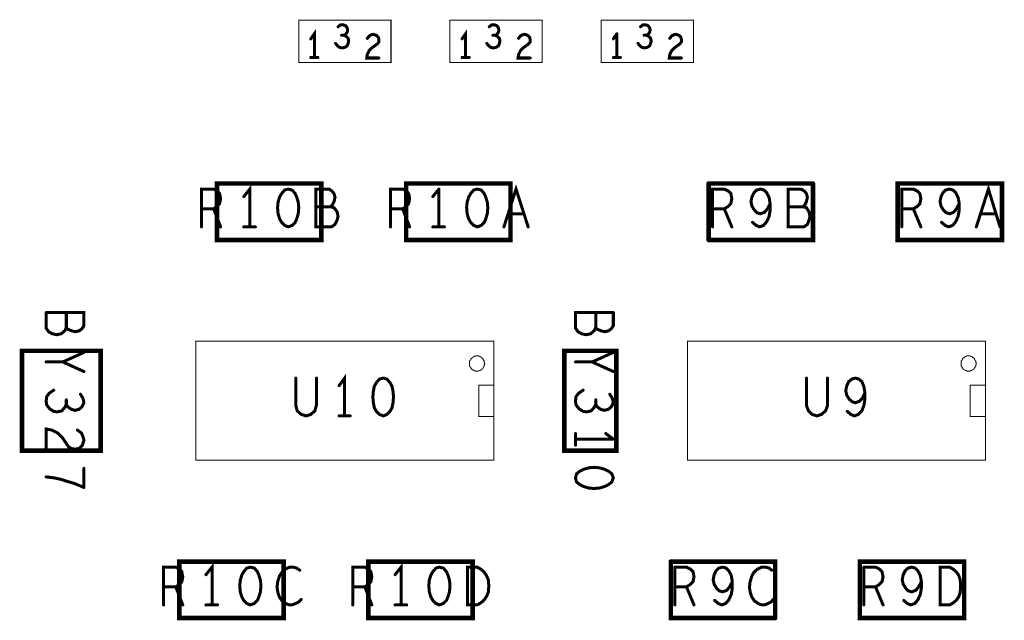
# Model space of a CAD drawing. Extents: x 17.4 to 50.4, y 21.5 to 42.5.
# Tile 21 of 35: x 34.5 to 36.4, y 31.5 to 32.7. Entities that reach past the tile are written whole.
import ezdxf

# ---------------------------------------------------------------- set-up
doc = ezdxf.new("R2010")
doc.units = 0
doc.layers.add('1', color=2, linetype='CONTINUOUS')

msp = doc.modelspace()

# ---------------------------------------------------------------- linework, layer by layer
at = {"layer": '1'}
for points, const_width in [([(35.0285, 32.739, 1), (35.0275, 32.739, 1)], 0.001), ([(35.0285, 32.739, 1), (35.0275, 32.739, 1)], 0.001), ([(35.3285, 32.739, 1), (35.3275, 32.739, 1)], 0.001), ([(35.3285, 32.739, 1), (35.3275, 32.739, 1)], 0.001), ([(35.5115, 32.739, 1), (35.5105, 32.739, 1)], 0.001), ([(35.5115, 32.739, 1), (35.5105, 32.739, 1)], 0.001), ([(35.7175, 32.73, 1), (35.7145, 32.73, 1)], 0.003), ([(35.7175, 32.73, 1), (35.7145, 32.73, 1)], 0.003), ([(35.1075, 32.726, 1), (35.1045, 32.726, 1)], 0.003), ([(35.1775, 32.711, 1), (35.1745, 32.711, 1)], 0.003), ([(35.1775, 32.711, 1), (35.1745, 32.711, 1)], 0.003), ([(35.4075, 32.726, 1), (35.4045, 32.726, 1)], 0.003), ([(35.6605, 32.712, 1), (35.6575, 32.712, 1)], 0.003), ([(35.6605, 32.712, 1), (35.6575, 32.712, 1)], 0.003), ([(35.7075, 32.726, 1), (35.7045, 32.726, 1)], 0.003), ([(35.0535, 32.702, 1), (35.0505, 32.702, 1)], 0.003), ([(35.1025, 32.693, 1), (35.0995, 32.693, 1)], 0.003), ([(35.1145, 32.709, 1), (35.1115, 32.709, 1)], 0.003), ([(35.1195, 32.709, 1), (35.1165, 32.709, 1)], 0.003), ([(35.1275, 32.693, 1), (35.1245, 32.693, 1)], 0.003), ([(35.1275, 32.693, 1), (35.1245, 32.693, 1)], 0.003), ([(35.1655, 32.703, 1), (35.1625, 32.703, 1)], 0.003), ([(35.1885, 32.701, 1), (35.1855, 32.701, 1)], 0.003), ([(35.1885, 32.701, 1), (35.1855, 32.701, 1)], 0.003), ([(35.3535, 32.702, 1), (35.3505, 32.702, 1)], 0.003), ([(35.4025, 32.693, 1), (35.3995, 32.693, 1)], 0.003), ([(35.4145, 32.709, 1), (35.4115, 32.709, 1)], 0.003), ([(35.4195, 32.709, 1), (35.4165, 32.709, 1)], 0.003), ([(35.4655, 32.703, 1), (35.4625, 32.703, 1)], 0.003), ([(35.6535, 32.702, 1), (35.6505, 32.702, 1)], 0.003), ([(35.7025, 32.693, 1), (35.6995, 32.693, 1)], 0.003), ([(35.7145, 32.709, 1), (35.7115, 32.709, 1)], 0.003), ([(35.7195, 32.709, 1), (35.7165, 32.709, 1)], 0.003), ([(35.7655, 32.703, 1), (35.7625, 32.703, 1)], 0.003), ([(35.1745, 32.684, 1), (35.1715, 32.684, 1)], 0.003), ([(35.1745, 32.684, 1), (35.1715, 32.684, 1)], 0.003), ([(35.0535, 32.665, 1), (35.0505, 32.665, 1)], 0.003), ([(35.0605, 32.665, 1), (35.0575, 32.665, 1)], 0.003), ([(35.0675, 32.665, 1), (35.0645, 32.665, 1)], 0.003), ([(35.1885, 32.664, 1), (35.1855, 32.664, 1)], 0.003), ([(35.3285, 32.655, 1), (35.3275, 32.655, 1)], 0.001), ([(35.3285, 32.655, 1), (35.3275, 32.655, 1)], 0.001), ([(35.3535, 32.665, 1), (35.3505, 32.665, 1)], 0.003), ([(35.3605, 32.665, 1), (35.3575, 32.665, 1)], 0.003), ([(35.3675, 32.665, 1), (35.3645, 32.665, 1)], 0.003), ([(35.4885, 32.664, 1), (35.4855, 32.664, 1)], 0.003), ([(35.6285, 32.655, 1), (35.6275, 32.655, 1)], 0.001), ([(35.6285, 32.655, 1), (35.6275, 32.655, 1)], 0.001), ([(35.6535, 32.665, 1), (35.6505, 32.665, 1)], 0.003), ([(35.6605, 32.665, 1), (35.6575, 32.665, 1)], 0.003), ([(35.6675, 32.665, 1), (35.6645, 32.665, 1)], 0.003), ([(35.7885, 32.664, 1), (35.7855, 32.664, 1)], 0.003), ([(35.0895, 32.404, 1), (35.0865, 32.404, 1)], 0.003), ([(35.0895, 32.404, 1), (35.0865, 32.404, 1)], 0.003), ([(35.3075, 32.404, 1), (35.3045, 32.404, 1)], 0.003), ([(35.3075, 32.404, 1), (35.3045, 32.404, 1)], 0.003), ([(35.84325, 32.415, 1), (35.83875, 32.415, 1)], 0.0045), ([(35.84325, 32.415, 1), (35.83875, 32.415, 1)], 0.0045), ([(36.05025, 32.415, 1), (36.04575, 32.415, 1)], 0.0045), ([(36.05025, 32.415, 1), (36.04575, 32.415, 1)], 0.0045), ([(36.21825, 32.415, 1), (36.21375, 32.415, 1)], 0.0045), ([(36.21825, 32.415, 1), (36.21375, 32.415, 1)], 0.0045), ([(36.3205, 32.404, 1), (36.3175, 32.404, 1)], 0.003), ([(36.3205, 32.404, 1), (36.3175, 32.404, 1)], 0.003), ([(34.9205, 32.389, 1), (34.9175, 32.389, 1)], 0.003), ([(35.2475, 32.395, 1), (35.2445, 32.395, 1)], 0.003), ([(35.2475, 32.395, 1), (35.2445, 32.395, 1)], 0.003), ([(35.2955, 32.389, 1), (35.2925, 32.389, 1)], 0.003), ([(35.3975, 32.395, 1), (35.3945, 32.395, 1)], 0.003), ([(35.3975, 32.395, 1), (35.3945, 32.395, 1)], 0.003), ([(36.0385, 32.388, 1), (36.0355, 32.388, 1)], 0.003), ([(36.0385, 32.388, 1), (36.0355, 32.388, 1)], 0.003), ([(36.2615, 32.395, 1), (36.2585, 32.395, 1)], 0.003), ([(36.2615, 32.395, 1), (36.2585, 32.395, 1)], 0.003), ([(36.2635, 32.385, 1), (36.2605, 32.385, 1)], 0.003), ([(36.2635, 32.385, 1), (36.2605, 32.385, 1)], 0.003), ([(36.3075, 32.397, 1), (36.3045, 32.397, 1)], 0.003), ([(36.3075, 32.397, 1), (36.3045, 32.397, 1)], 0.003), ([(34.8365, 32.365, 1), (34.8335, 32.365, 1)], 0.003), ([(34.8605, 32.365, 1), (34.8575, 32.365, 1)], 0.003), ([(35.0295, 32.367, 1), (35.0265, 32.367, 1)], 0.003), ([(35.0295, 32.367, 1), (35.0265, 32.367, 1)], 0.003), ([(35.0635, 32.369, 1), (35.0605, 32.369, 1)], 0.003), ([(35.0925, 32.369, 1), (35.0895, 32.369, 1)], 0.003), ([(35.2115, 32.365, 1), (35.2085, 32.365, 1)], 0.003), ([(35.2355, 32.365, 1), (35.2325, 32.365, 1)], 0.003), ([(35.8505, 32.365, 1), (35.8475, 32.365, 1)], 0.003), ([(35.8735, 32.365, 1), (35.8705, 32.365, 1)], 0.003), ([(35.8865, 32.375, 1), (35.8835, 32.375, 1)], 0.003), ([(35.8865, 32.375, 1), (35.8835, 32.375, 1)], 0.003), ([(35.9645, 32.375, 1), (35.9615, 32.375, 1)], 0.003), ([(36.0005, 32.369, 1), (35.9975, 32.369, 1)], 0.003), ([(36.0295, 32.369, 1), (36.0265, 32.369, 1)], 0.003), ([(36.0295, 32.369, 1), (36.0265, 32.369, 1)], 0.003), ([(36.0295, 32.369, 1), (36.0265, 32.369, 1)], 0.003), ([(36.2255, 32.365, 1), (36.2225, 32.365, 1)], 0.003), ([(36.2485, 32.365, 1), (36.2455, 32.365, 1)], 0.003), ([(36.3395, 32.375, 1), (36.3365, 32.375, 1)], 0.003), ([(35.4455, 32.355, 1), (35.4425, 32.355, 1)], 0.003), ([(35.4755, 32.355, 1), (35.4725, 32.355, 1)], 0.003), ([(35.9385, 32.357, 1), (35.9355, 32.357, 1)], 0.003), ([(35.9385, 32.357, 1), (35.9355, 32.357, 1)], 0.003), ([(36.3135, 32.357, 1), (36.3105, 32.357, 1)], 0.003), ([(36.3135, 32.357, 1), (36.3105, 32.357, 1)], 0.003), ([(36.3285, 32.358, 1), (36.3255, 32.358, 1)], 0.003), ([(36.3285, 32.358, 1), (36.3255, 32.358, 1)], 0.003), ([(36.3815, 32.355, 1), (36.3785, 32.355, 1)], 0.003), ([(36.4125, 32.355, 1), (36.4095, 32.355, 1)], 0.003), ([(34.8365, 32.329, 1), (34.8335, 32.329, 1)], 0.003), ([(34.8745, 32.329, 1), (34.8715, 32.329, 1)], 0.003), ([(34.9205, 32.329, 1), (34.9175, 32.329, 1)], 0.003), ([(34.9325, 32.329, 1), (34.9295, 32.329, 1)], 0.003), ([(34.9435, 32.329, 1), (34.9405, 32.329, 1)], 0.003), ([(35.2115, 32.329, 1), (35.2085, 32.329, 1)], 0.003), ([(35.2495, 32.329, 1), (35.2465, 32.329, 1)], 0.003), ([(35.2955, 32.329, 1), (35.2925, 32.329, 1)], 0.003), ([(35.3075, 32.329, 1), (35.3045, 32.329, 1)], 0.003), ([(35.3185, 32.329, 1), (35.3155, 32.329, 1)], 0.003), ([(35.3765, 32.332, 1), (35.3735, 32.332, 1)], 0.003), ([(35.3765, 32.332, 1), (35.3735, 32.332, 1)], 0.003), ([(35.4365, 32.329, 1), (35.4335, 32.329, 1)], 0.003), ([(35.4845, 32.329, 1), (35.4815, 32.329, 1)], 0.003), ([(35.8505, 32.329, 1), (35.8475, 32.329, 1)], 0.003), ([(35.8885, 32.329, 1), (35.8855, 32.329, 1)], 0.003), ([(35.9295, 32.338, 1), (35.9265, 32.338, 1)], 0.003), ([(36.0385, 32.334, 1), (36.0355, 32.334, 1)], 0.003), ([(36.0385, 32.334, 1), (36.0355, 32.334, 1)], 0.003), ([(36.2255, 32.329, 1), (36.2225, 32.329, 1)], 0.003), ([(36.2635, 32.329, 1), (36.2605, 32.329, 1)], 0.003), ([(36.3045, 32.338, 1), (36.3015, 32.338, 1)], 0.003), ([(36.3265, 32.332, 1), (36.3235, 32.332, 1)], 0.003), ([(36.3265, 32.332, 1), (36.3235, 32.332, 1)], 0.003), ([(36.3735, 32.329, 1), (36.3705, 32.329, 1)], 0.003), ([(36.4205, 32.329, 1), (36.4175, 32.329, 1)], 0.003), ([(34.86825, 32.303, 1), (34.86375, 32.303, 1)], 0.0045), ([(34.86825, 32.303, 1), (34.86375, 32.303, 1)], 0.0045), ([(35.24325, 32.303, 1), (35.23875, 32.303, 1)], 0.0045), ([(35.24325, 32.303, 1), (35.23875, 32.303, 1)], 0.0045), ([(35.84325, 32.303, 1), (35.83875, 32.303, 1)], 0.0045), ([(35.84325, 32.303, 1), (35.83875, 32.303, 1)], 0.0045), ([(34.5285, 32.159, 1), (34.5255, 32.159, 1)], 0.003), ([(34.5285, 32.159, 1), (34.5255, 32.159, 1)], 0.003), ([(34.5685, 32.159, 1), (34.5655, 32.159, 1)], 0.003), ([(35.6185, 32.159, 1), (35.6155, 32.159, 1)], 0.003), ([(35.6535, 32.159, 1), (35.6505, 32.159, 1)], 0.003), ([(35.6535, 32.159, 1), (35.6505, 32.159, 1)], 0.003), ([(34.5685, 32.129, 1), (34.5655, 32.129, 1)], 0.003), ([(34.6035, 32.133, 1), (34.6005, 32.133, 1)], 0.003), ([(34.6035, 32.133, 1), (34.6005, 32.133, 1)], 0.003), ([(35.6185, 32.129, 1), (35.6155, 32.129, 1)], 0.003), ([(35.4155, 32.102, 1), (35.4145, 32.102, 1)], 0.001), ([(35.4155, 32.102, 1), (35.4145, 32.102, 1)], 0.001), ([(35.7995, 32.102, 1), (35.7985, 32.102, 1)], 0.001), ([(35.7995, 32.102, 1), (35.7985, 32.102, 1)], 0.001), ([(34.6035, 32.08, 1), (34.6005, 32.08, 1)], 0.003), ([(35.6535, 32.08, 1), (35.6505, 32.08, 1)], 0.003), ([(34.5285, 32.061, 1), (34.5255, 32.061, 1)], 0.003), ([(34.5615, 32.061, 1), (34.5585, 32.061, 1)], 0.003), ([(35.3675, 32.058, 1), (35.3665, 32.058, 1)], 0.001), ([(35.3675, 32.058, 1), (35.3665, 32.058, 1)], 0.001), ([(35.5785, 32.061, 1), (35.5755, 32.061, 1)], 0.003), ([(35.6115, 32.061, 1), (35.6085, 32.061, 1)], 0.003), ([(36.3425, 32.058, 1), (36.3415, 32.058, 1)], 0.001), ([(36.3425, 32.058, 1), (36.3415, 32.058, 1)], 0.001), ([(34.6035, 32.042, 1), (34.6005, 32.042, 1)], 0.003), ([(35.0235, 32.029, 1), (35.0205, 32.029, 1)], 0.003), ([(35.0645, 32.029, 1), (35.0615, 32.029, 1)], 0.003), ([(35.1975, 32.029, 1), (35.1945, 32.029, 1)], 0.003), ([(35.1975, 32.029, 1), (35.1945, 32.029, 1)], 0.003), ([(35.6535, 32.042, 1), (35.6505, 32.042, 1)], 0.003), ([(36.0365, 32.029, 1), (36.0335, 32.029, 1)], 0.003), ([(36.0785, 32.029, 1), (36.0755, 32.029, 1)], 0.003), ([(36.1335, 32.029, 1), (36.1305, 32.029, 1)], 0.003), ([(36.1335, 32.029, 1), (36.1305, 32.029, 1)], 0.003), ([(35.1095, 32.014, 1), (35.1065, 32.014, 1)], 0.003), ([(35.3855, 32.015, 1), (35.3845, 32.015, 1)], 0.001), ([(35.3855, 32.015, 1), (35.3845, 32.015, 1)], 0.001), ([(35.4155, 32.015, 1), (35.4145, 32.015, 1)], 0.001), ([(36.3605, 32.015, 1), (36.3595, 32.015, 1)], 0.001), ([(36.3605, 32.015, 1), (36.3595, 32.015, 1)], 0.001), ([(36.3905, 32.015, 1), (36.3895, 32.015, 1)], 0.001), ([(34.5435, 32.005, 1), (34.5405, 32.005, 1)], 0.003), ([(34.5965, 31.997, 1), (34.5935, 31.997, 1)], 0.003), ([(35.5935, 32.005, 1), (35.5905, 32.005, 1)], 0.003), ([(35.6465, 31.997, 1), (35.6435, 31.997, 1)], 0.003), ([(36.1525, 32, 1), (36.1495, 32, 1)], 0.003), ([(34.5685, 31.986, 1), (34.5655, 31.986, 1)], 0.003), ([(34.5685, 31.977, 1), (34.5655, 31.977, 1)], 0.003), ([(34.6035, 31.98, 1), (34.6005, 31.98, 1)], 0.003), ([(34.6035, 31.98, 1), (34.6005, 31.98, 1)], 0.003), ([(35.1795, 31.97, 1), (35.1765, 31.97, 1)], 0.003), ([(35.1795, 31.97, 1), (35.1765, 31.97, 1)], 0.003), ([(35.6185, 31.986, 1), (35.6155, 31.986, 1)], 0.003), ([(35.6185, 31.977, 1), (35.6155, 31.977, 1)], 0.003), ([(36.1275, 31.982, 1), (36.1245, 31.982, 1)], 0.003), ([(36.1275, 31.982, 1), (36.1245, 31.982, 1)], 0.003), ([(35.1095, 31.954, 1), (35.1065, 31.954, 1)], 0.003), ([(35.1205, 31.954, 1), (35.1175, 31.954, 1)], 0.003), ([(35.1315, 31.954, 1), (35.1285, 31.954, 1)], 0.003), ([(35.2045, 31.957, 1), (35.2015, 31.957, 1)], 0.003), ([(35.2045, 31.957, 1), (35.2015, 31.957, 1)], 0.003), ([(35.4155, 31.953, 1), (35.4145, 31.953, 1)], 0.001), ([(36.0475, 31.957, 1), (36.0445, 31.957, 1)], 0.003), ([(36.0475, 31.957, 1), (36.0445, 31.957, 1)], 0.003), ([(36.1175, 31.963, 1), (36.1145, 31.963, 1)], 0.003), ([(36.3905, 31.953, 1), (36.3895, 31.953, 1)], 0.001), ([(34.5905, 31.926, 1), (34.5875, 31.926, 1)], 0.003), ([(34.6015, 31.913, 1), (34.5985, 31.913, 1)], 0.003), ([(34.6015, 31.913, 1), (34.5985, 31.913, 1)], 0.003), ([(35.5785, 31.919, 1), (35.5755, 31.919, 1)], 0.003), ([(35.6385, 31.919, 1), (35.6355, 31.919, 1)], 0.003), ([(34.6005, 31.896, 1), (34.5975, 31.896, 1)], 0.003), ([(34.6005, 31.896, 1), (34.5975, 31.896, 1)], 0.003), ([(35.5785, 31.908, 1), (35.5755, 31.908, 1)], 0.003), ([(35.5785, 31.896, 1), (35.5755, 31.896, 1)], 0.003), ([(34.5285, 31.888, 1), (34.5255, 31.888, 1)], 0.003), ([(34.63725, 31.885, 1), (34.63275, 31.885, 1)], 0.0045), ([(34.63725, 31.885, 1), (34.63275, 31.885, 1)], 0.0045), ([(35.66025, 31.885, 1), (35.65575, 31.885, 1)], 0.0045), ([(35.66025, 31.885, 1), (35.65575, 31.885, 1)], 0.0045), ([(34.5285, 31.833, 1), (34.5255, 31.833, 1)], 0.003), ([(34.6035, 31.85, 1), (34.6005, 31.85, 1)], 0.003), ([(35.5945, 31.848, 1), (35.5915, 31.848, 1)], 0.003), ([(35.5945, 31.848, 1), (35.5915, 31.848, 1)], 0.003), ([(34.6035, 31.812, 1), (34.6005, 31.812, 1)], 0.003), ([(34.6035, 31.812, 1), (34.6005, 31.812, 1)], 0.003), ([(35.00025, 31.665, 1), (34.99575, 31.665, 1)], 0.0045), ([(35.00025, 31.665, 1), (34.99575, 31.665, 1)], 0.0045), ([(35.37525, 31.665, 1), (35.37075, 31.665, 1)], 0.0045), ([(35.37525, 31.665, 1), (35.37075, 31.665, 1)], 0.0045), ([(35.76825, 31.665, 1), (35.76375, 31.665, 1)], 0.0045), ([(35.76825, 31.665, 1), (35.76375, 31.665, 1)], 0.0045), ([(34.8455, 31.639, 1), (34.8425, 31.639, 1)], 0.003), ([(35.0315, 31.648, 1), (35.0285, 31.648, 1)], 0.003), ([(35.1725, 31.645, 1), (35.1695, 31.645, 1)], 0.003), ([(35.1725, 31.645, 1), (35.1695, 31.645, 1)], 0.003), ([(35.2205, 31.639, 1), (35.2175, 31.639, 1)], 0.003), ([(35.3645, 31.654, 1), (35.3615, 31.654, 1)], 0.003), ([(35.3645, 31.654, 1), (35.3615, 31.654, 1)], 0.003), ([(35.7755, 31.654, 1), (35.7725, 31.654, 1)], 0.003), ([(35.7755, 31.654, 1), (35.7725, 31.654, 1)], 0.003), ([(35.8065, 31.65, 1), (35.8035, 31.65, 1)], 0.003), ([(35.8065, 31.65, 1), (35.8035, 31.65, 1)], 0.003), ([(35.9675, 31.648, 1), (35.9645, 31.648, 1)], 0.003), ([(36.1505, 31.654, 1), (36.1475, 31.654, 1)], 0.003), ([(36.1505, 31.654, 1), (36.1475, 31.654, 1)], 0.003), ([(36.3015, 31.654, 1), (36.2985, 31.654, 1)], 0.003), ([(36.3015, 31.654, 1), (36.2985, 31.654, 1)], 0.003), ([(34.9535, 31.628, 1), (34.9505, 31.628, 1)], 0.003), ([(34.9535, 31.628, 1), (34.9505, 31.628, 1)], 0.003), ([(35.2885, 31.628, 1), (35.2855, 31.628, 1)], 0.003), ([(35.2885, 31.628, 1), (35.2855, 31.628, 1)], 0.003), ([(35.8115, 31.625, 1), (35.8085, 31.625, 1)], 0.003), ([(35.8115, 31.625, 1), (35.8085, 31.625, 1)], 0.003), ([(35.8895, 31.625, 1), (35.8865, 31.625, 1)], 0.003), ([(35.9245, 31.624, 1), (35.9215, 31.624, 1)], 0.003), ([(35.9245, 31.624, 1), (35.9215, 31.624, 1)], 0.003), ([(36.2645, 31.625, 1), (36.2615, 31.625, 1)], 0.003), ([(34.7615, 31.615, 1), (34.7585, 31.615, 1)], 0.003), ([(34.7855, 31.615, 1), (34.7825, 31.615, 1)], 0.003), ([(35.1365, 31.615, 1), (35.1335, 31.615, 1)], 0.003), ([(35.1605, 31.615, 1), (35.1575, 31.615, 1)], 0.003), ([(35.7755, 31.615, 1), (35.7725, 31.615, 1)], 0.003), ([(35.7985, 31.615, 1), (35.7955, 31.615, 1)], 0.003), ([(36.1505, 31.615, 1), (36.1475, 31.615, 1)], 0.003), ([(36.1735, 31.615, 1), (36.1705, 31.615, 1)], 0.003), ([(34.7615, 31.579, 1), (34.7585, 31.579, 1)], 0.003), ([(34.7995, 31.579, 1), (34.7965, 31.579, 1)], 0.003), ([(34.8455, 31.579, 1), (34.8425, 31.579, 1)], 0.003), ([(34.8575, 31.579, 1), (34.8545, 31.579, 1)], 0.003), ([(34.8685, 31.579, 1), (34.8655, 31.579, 1)], 0.003), ([(35.0345, 31.59, 1), (35.0315, 31.59, 1)], 0.003), ([(35.1365, 31.579, 1), (35.1335, 31.579, 1)], 0.003), ([(35.1745, 31.579, 1), (35.1715, 31.579, 1)], 0.003), ([(35.2205, 31.579, 1), (35.2175, 31.579, 1)], 0.003), ([(35.2325, 31.579, 1), (35.2295, 31.579, 1)], 0.003), ([(35.2435, 31.579, 1), (35.2405, 31.579, 1)], 0.003), ([(35.7755, 31.579, 1), (35.7725, 31.579, 1)], 0.003), ([(35.8135, 31.579, 1), (35.8105, 31.579, 1)], 0.003), ([(35.8545, 31.588, 1), (35.8515, 31.588, 1)], 0.003), ([(35.8685, 31.579, 1), (35.8655, 31.579, 1)], 0.003), ([(35.8685, 31.579, 1), (35.8655, 31.579, 1)], 0.003), ([(35.9705, 31.59, 1), (35.9675, 31.59, 1)], 0.003), ([(36.1505, 31.579, 1), (36.1475, 31.579, 1)], 0.003), ([(36.1885, 31.579, 1), (36.1855, 31.579, 1)], 0.003), ([(36.2295, 31.588, 1), (36.2265, 31.588, 1)], 0.003), ([(35.97525, 31.553, 1), (35.97075, 31.553, 1)], 0.0045), ([(35.97525, 31.553, 1), (35.97075, 31.553, 1)], 0.0045), ([(36.35025, 31.553, 1), (36.34575, 31.553, 1)], 0.0045), ([(36.35025, 31.553, 1), (36.34575, 31.553, 1)], 0.0045)]:
    msp.add_lwpolyline(points, format="xyb", close=True, dxfattribs=dict(at, const_width=const_width))
for points, const_width in [([(35.028, 32.739), (35.211, 32.739), (35.211, 32.655), (35.028, 32.655), (35.028, 32.739)], 0.002), ([(35.126, 32.693), (35.127, 32.698), (35.126, 32.703), (35.122, 32.707), (35.118, 32.709), (35.121, 32.711), (35.124, 32.715), (35.125, 32.719), (35.124, 32.724), (35.121, 32.728), (35.116, 32.73), (35.111, 32.73), (35.106, 32.726)], 0.006), ([(35.511, 32.739), (35.511, 32.655), (35.328, 32.655)], 0.002), ([(35.328, 32.739), (35.328, 32.655)], 0.002), ([(35.328, 32.739), (35.511, 32.739)], 0.002), ([(35.401, 32.693), (35.405, 32.688), (35.409, 32.685), (35.414, 32.684), (35.419, 32.685), (35.424, 32.688), (35.426, 32.693), (35.427, 32.698), (35.426, 32.703), (35.422, 32.707), (35.418, 32.709), (35.421, 32.711), (35.424, 32.715), (35.425, 32.719), (35.424, 32.724), (35.421, 32.728), (35.416, 32.73), (35.411, 32.73), (35.406, 32.726)], 0.006), ([(35.628, 32.655), (35.811, 32.655), (35.811, 32.739), (35.628, 32.739), (35.628, 32.655)], 0.002), ([(35.716, 32.73), (35.721, 32.728), (35.724, 32.724), (35.725, 32.719), (35.724, 32.715), (35.721, 32.711), (35.718, 32.709), (35.722, 32.707), (35.726, 32.703), (35.727, 32.698), (35.726, 32.693), (35.724, 32.688), (35.719, 32.685), (35.714, 32.684), (35.709, 32.685), (35.705, 32.688), (35.701, 32.693)], 0.006), ([(35.706, 32.726), (35.711, 32.73), (35.716, 32.73)], 0.006), ([(35.059, 32.665), (35.059, 32.712), (35.052, 32.702)], 0.006), ([(35.176, 32.711), (35.172, 32.71), (35.168, 32.708), (35.164, 32.703)], 0.006), ([(35.176, 32.711), (35.182, 32.709), (35.186, 32.705), (35.187, 32.701)], 0.006), ([(35.359, 32.665), (35.359, 32.712), (35.352, 32.702)], 0.006), ([(35.464, 32.703), (35.468, 32.708), (35.472, 32.71), (35.476, 32.711), (35.482, 32.709), (35.486, 32.705), (35.487, 32.701), (35.487, 32.696), (35.484, 32.692), (35.473, 32.684), (35.468, 32.679), (35.464, 32.671), (35.463, 32.664), (35.487, 32.664)], 0.006), ([(35.659, 32.712), (35.652, 32.702)], 0.006), ([(35.659, 32.712), (35.659, 32.665)], 0.006), ([(35.764, 32.703), (35.768, 32.708), (35.772, 32.71), (35.776, 32.711), (35.782, 32.709), (35.786, 32.705), (35.787, 32.701), (35.787, 32.696), (35.784, 32.692), (35.773, 32.684), (35.768, 32.679), (35.764, 32.671), (35.763, 32.664), (35.787, 32.664)], 0.006), ([(35.126, 32.693), (35.124, 32.688), (35.119, 32.685), (35.114, 32.684), (35.109, 32.685), (35.105, 32.688), (35.101, 32.693)], 0.006), ([(35.113, 32.709), (35.118, 32.709)], 0.006), ([(35.173, 32.684), (35.184, 32.692), (35.187, 32.696), (35.187, 32.701)], 0.006), ([(35.413, 32.709), (35.418, 32.709)], 0.006), ([(35.713, 32.709), (35.718, 32.709)], 0.006), ([(35.173, 32.684), (35.168, 32.679), (35.164, 32.671), (35.163, 32.664), (35.187, 32.664)], 0.006), ([(35.066, 32.665), (35.052, 32.665)], 0.006), ([(35.352, 32.665), (35.366, 32.665)], 0.006), ([(35.666, 32.665), (35.652, 32.665)], 0.006), ([(34.835, 32.329), (34.835, 32.404), (34.859, 32.404), (34.867, 32.4), (34.871, 32.395), (34.873, 32.385), (34.871, 32.375), (34.866, 32.369), (34.859, 32.365), (34.873, 32.329)], 0.006), ([(34.866, 32.303), (35.073, 32.303), (35.073, 32.415), (34.866, 32.415), (34.866, 32.303)], 0.009), ([(34.931, 32.329), (34.931, 32.404), (34.919, 32.389)], 0.006), ([(35.028, 32.367), (35.027, 32.378), (35.024, 32.388), (35.021, 32.395), (35.015, 32.402), (35.007, 32.404), (35, 32.402), (34.994, 32.395), (34.99, 32.388), (34.987, 32.378), (34.986, 32.367), (34.987, 32.355), (34.99, 32.345), (34.994, 32.338), (35, 32.332), (35.007, 32.329), (35.015, 32.332), (35.021, 32.338), (35.024, 32.345), (35.027, 32.355), (35.028, 32.367)], 0.006), ([(35.088, 32.404), (35.094, 32.4), (35.098, 32.395), (35.1, 32.388), (35.098, 32.379), (35.095, 32.373), (35.091, 32.369), (35.098, 32.367), (35.104, 32.359), (35.106, 32.35), (35.104, 32.342), (35.1, 32.334), (35.093, 32.329), (35.062, 32.329), (35.062, 32.404), (35.088, 32.404)], 0.006), ([(35.21, 32.329), (35.21, 32.404), (35.234, 32.404), (35.242, 32.4), (35.246, 32.395)], 0.006), ([(35.241, 32.303), (35.448, 32.303), (35.448, 32.415), (35.241, 32.415), (35.241, 32.303)], 0.009), ([(35.294, 32.389), (35.306, 32.404)], 0.006), ([(35.306, 32.404), (35.306, 32.329)], 0.006), ([(35.375, 32.332), (35.369, 32.338), (35.365, 32.345), (35.362, 32.355), (35.361, 32.367), (35.362, 32.378), (35.365, 32.388), (35.369, 32.395), (35.375, 32.402), (35.382, 32.404), (35.39, 32.402), (35.396, 32.395)], 0.006), ([(35.483, 32.329), (35.459, 32.404), (35.435, 32.329)], 0.006), ([(35.841, 32.303), (36.048, 32.303), (36.048, 32.415)], 0.009), ([(35.841, 32.415), (35.841, 32.303)], 0.009), ([(35.841, 32.415), (36.048, 32.415)], 0.009), ([(35.885, 32.375), (35.887, 32.385), (35.885, 32.395), (35.88, 32.4), (35.872, 32.404), (35.849, 32.404), (35.849, 32.329)], 0.006), ([(35.937, 32.357), (35.944, 32.355), (35.952, 32.358), (35.957, 32.364), (35.963, 32.375), (35.961, 32.387), (35.956, 32.397), (35.951, 32.402), (35.944, 32.404), (35.936, 32.402), (35.931, 32.397), (35.927, 32.389), (35.925, 32.379), (35.927, 32.37), (35.932, 32.362), (35.937, 32.357)], 0.006), ([(36.037, 32.388), (36.035, 32.395), (36.031, 32.4), (36.024, 32.404), (35.999, 32.404), (35.999, 32.329), (36.03, 32.329), (36.037, 32.334)], 0.006), ([(36.216, 32.415), (36.423, 32.415), (36.423, 32.303), (36.216, 32.303), (36.216, 32.415)], 0.009), ([(36.26, 32.395), (36.255, 32.4), (36.247, 32.404), (36.224, 32.404), (36.224, 32.329)], 0.006), ([(36.319, 32.404), (36.311, 32.402), (36.306, 32.397)], 0.006), ([(36.319, 32.404), (36.326, 32.402), (36.331, 32.397), (36.336, 32.387), (36.338, 32.375), (36.338, 32.362), (36.336, 32.35), (36.331, 32.339), (36.325, 32.332)], 0.006), ([(36.372, 32.329), (36.396, 32.404), (36.419, 32.329)], 0.006), ([(35.246, 32.395), (35.248, 32.385), (35.246, 32.375), (35.241, 32.369), (35.234, 32.365), (35.248, 32.329)], 0.006), ([(35.375, 32.332), (35.382, 32.329), (35.39, 32.332), (35.396, 32.338), (35.399, 32.345), (35.402, 32.355), (35.403, 32.367), (35.402, 32.378), (35.399, 32.388), (35.396, 32.395)], 0.006), ([(36.028, 32.369), (36.032, 32.373), (36.035, 32.379), (36.037, 32.388)], 0.006), ([(36.262, 32.385), (36.26, 32.375), (36.254, 32.369), (36.247, 32.365), (36.262, 32.329)], 0.006), ([(36.262, 32.385), (36.26, 32.395)], 0.006), ([(36.312, 32.357), (36.307, 32.362), (36.302, 32.37), (36.3, 32.379), (36.302, 32.389), (36.306, 32.397)], 0.006), ([(34.859, 32.365), (34.835, 32.365)], 0.006), ([(35.091, 32.369), (35.062, 32.369)], 0.006), ([(35.234, 32.365), (35.21, 32.365)], 0.006), ([(35.849, 32.365), (35.872, 32.365), (35.879, 32.369), (35.885, 32.375)], 0.006), ([(35.872, 32.365), (35.887, 32.329)], 0.006), ([(35.963, 32.375), (35.963, 32.362), (35.961, 32.35), (35.956, 32.339), (35.95, 32.332), (35.942, 32.329), (35.935, 32.332), (35.928, 32.338)], 0.006), ([(36.028, 32.369), (35.999, 32.369)], 0.006), ([(36.037, 32.334), (36.04, 32.342), (36.042, 32.35), (36.04, 32.359), (36.035, 32.367), (36.028, 32.369)], 0.006), ([(36.247, 32.365), (36.224, 32.365)], 0.006), ([(36.327, 32.358), (36.332, 32.364), (36.338, 32.375)], 0.006), ([(35.444, 32.355), (35.474, 32.355)], 0.006), ([(36.312, 32.357), (36.319, 32.355), (36.327, 32.358)], 0.006), ([(36.411, 32.355), (36.38, 32.355)], 0.006), ([(34.942, 32.329), (34.919, 32.329)], 0.006), ([(35.294, 32.329), (35.317, 32.329)], 0.006), ([(36.325, 32.332), (36.317, 32.329), (36.31, 32.332), (36.303, 32.338)], 0.006), ([(34.602, 32.133), (34.602, 32.159), (34.527, 32.159)], 0.006), ([(34.527, 32.159), (34.527, 32.128), (34.532, 32.121), (34.539, 32.117), (34.548, 32.115), (34.557, 32.117), (34.564, 32.123), (34.567, 32.129), (34.57, 32.126), (34.577, 32.123), (34.585, 32.121), (34.593, 32.123), (34.598, 32.127), (34.602, 32.133)], 0.006), ([(34.567, 32.129), (34.567, 32.159)], 0.006), ([(35.617, 32.129), (35.614, 32.123), (35.607, 32.117), (35.598, 32.115), (35.589, 32.117), (35.582, 32.121), (35.577, 32.128), (35.577, 32.159), (35.652, 32.159)], 0.006), ([(35.652, 32.159), (35.652, 32.133), (35.648, 32.127), (35.643, 32.123), (35.635, 32.121), (35.627, 32.123), (35.62, 32.126), (35.617, 32.129), (35.617, 32.159)], 0.006), ([(35.415, 32.102), (35.415, 31.866), (34.824, 31.866), (34.824, 32.102), (35.415, 32.102)], 0.002), ([(35.799, 32.102), (36.39, 32.102), (36.39, 31.866), (35.799, 31.866), (35.799, 32.102)], 0.002), ([(34.635, 31.885), (34.635, 32.083), (34.479, 32.083), (34.479, 31.885), (34.635, 31.885)], 0.009), ([(34.602, 32.08), (34.56, 32.061), (34.527, 32.061)], 0.006), ([(35.367, 32.058), (35.367, 32.061), (35.367, 32.063), (35.369, 32.065), (35.37, 32.068), (35.372, 32.069), (35.374, 32.071), (35.376, 32.072), (35.379, 32.073), (35.382, 32.073), (35.384, 32.073), (35.387, 32.072), (35.389, 32.071), (35.391, 32.069), (35.393, 32.068), (35.394, 32.065), (35.396, 32.063), (35.396, 32.061), (35.397, 32.058), (35.396, 32.055), (35.396, 32.053), (35.394, 32.05), (35.393, 32.048), (35.391, 32.046), (35.389, 32.045), (35.387, 32.044), (35.384, 32.043), (35.382, 32.043), (35.379, 32.043), (35.376, 32.044), (35.374, 32.045), (35.372, 32.046), (35.37, 32.048), (35.369, 32.05), (35.367, 32.053), (35.367, 32.055), (35.367, 32.058)], 0.002), ([(35.658, 31.885), (35.658, 32.083), (35.555, 32.083), (35.555, 31.885), (35.658, 31.885)], 0.009), ([(35.652, 32.08), (35.61, 32.061), (35.652, 32.042)], 0.006), ([(36.342, 32.058), (36.342, 32.061), (36.342, 32.063), (36.344, 32.065), (36.345, 32.068), (36.347, 32.069), (36.349, 32.071), (36.351, 32.072), (36.354, 32.073), (36.357, 32.073), (36.359, 32.073), (36.362, 32.072), (36.364, 32.071), (36.366, 32.069), (36.368, 32.068), (36.369, 32.065), (36.371, 32.063), (36.371, 32.061), (36.372, 32.058), (36.371, 32.055), (36.371, 32.053), (36.369, 32.05), (36.368, 32.048), (36.366, 32.046), (36.364, 32.045), (36.362, 32.044), (36.359, 32.043), (36.357, 32.043), (36.354, 32.043), (36.351, 32.044), (36.349, 32.045), (36.347, 32.046), (36.345, 32.048), (36.344, 32.05), (36.342, 32.053), (36.342, 32.055), (36.342, 32.058)], 0.002), ([(34.602, 32.042), (34.56, 32.061)], 0.006), ([(35.577, 32.061), (35.61, 32.061)], 0.006), ([(35.022, 32.029), (35.022, 31.975), (35.025, 31.964), (35.033, 31.957), (35.043, 31.954), (35.052, 31.957), (35.06, 31.964), (35.063, 31.975), (35.063, 32.029)], 0.006), ([(35.108, 32.014), (35.119, 32.029), (35.119, 31.954)], 0.006), ([(35.178, 31.97), (35.176, 31.98), (35.175, 31.992), (35.176, 32.003), (35.178, 32.013), (35.182, 32.02), (35.188, 32.027), (35.196, 32.029)], 0.006), ([(35.203, 31.957), (35.209, 31.963), (35.213, 31.97), (35.215, 31.98), (35.216, 31.992), (35.215, 32.003), (35.213, 32.013), (35.209, 32.02), (35.203, 32.027), (35.196, 32.029)], 0.006), ([(36.035, 32.029), (36.035, 31.975), (36.039, 31.964), (36.046, 31.957)], 0.006), ([(36.046, 31.957), (36.056, 31.954), (36.065, 31.957), (36.073, 31.964), (36.077, 31.975), (36.077, 32.029)], 0.006), ([(36.126, 31.982), (36.12, 31.987), (36.115, 31.995), (36.113, 32.004), (36.115, 32.014), (36.119, 32.022), (36.125, 32.027), (36.132, 32.029)], 0.006), ([(36.132, 32.029), (36.139, 32.027), (36.145, 32.022), (36.149, 32.012), (36.151, 32), (36.151, 31.987), (36.149, 31.975), (36.145, 31.964), (36.138, 31.957), (36.13, 31.954), (36.123, 31.957), (36.116, 31.963)], 0.006), ([(35.385, 32.015), (35.415, 32.015)], 0.002), ([(35.385, 32.015), (35.385, 31.953), (35.415, 31.953)], 0.002), ([(36.36, 32.015), (36.39, 32.015)], 0.002), ([(36.36, 32.015), (36.36, 31.953), (36.39, 31.953)], 0.002), ([(34.542, 32.005), (34.533, 31.999), (34.528, 31.992), (34.527, 31.983), (34.528, 31.976), (34.534, 31.968), (34.542, 31.963), (34.549, 31.962), (34.558, 31.964), (34.564, 31.971), (34.567, 31.977), (34.57, 31.972), (34.577, 31.967), (34.584, 31.965), (34.592, 31.967), (34.598, 31.972), (34.602, 31.98)], 0.006), ([(34.602, 31.98), (34.6, 31.989), (34.595, 31.997)], 0.006), ([(35.617, 31.977), (35.614, 31.971), (35.608, 31.964), (35.599, 31.962), (35.592, 31.963), (35.584, 31.968), (35.578, 31.976), (35.577, 31.983), (35.578, 31.992), (35.583, 31.999), (35.592, 32.005)], 0.006), ([(35.645, 31.997), (35.65, 31.989), (35.652, 31.98), (35.648, 31.972), (35.642, 31.967), (35.634, 31.965), (35.627, 31.967), (35.62, 31.972), (35.617, 31.977), (35.617, 31.986)], 0.006), ([(36.126, 31.982), (36.132, 31.98), (36.14, 31.983), (36.146, 31.989), (36.151, 32)], 0.006), ([(34.567, 31.977), (34.567, 31.986)], 0.006), ([(35.178, 31.97), (35.182, 31.963), (35.188, 31.957), (35.196, 31.954), (35.203, 31.957)], 0.006), ([(35.108, 31.954), (35.13, 31.954)], 0.006), ([(34.599, 31.896), (34.593, 31.89), (34.585, 31.888), (34.578, 31.889), (34.572, 31.892), (34.559, 31.911), (34.55, 31.92), (34.538, 31.926), (34.527, 31.928), (34.527, 31.888)], 0.006), ([(34.589, 31.926), (34.597, 31.92), (34.6, 31.913)], 0.006), ([(34.599, 31.896), (34.602, 31.906), (34.6, 31.913)], 0.006), ([(35.637, 31.919), (35.652, 31.908), (35.577, 31.908)], 0.006), ([(35.577, 31.919), (35.577, 31.896)], 0.006), ([(35.593, 31.848), (35.603, 31.851), (35.614, 31.852), (35.625, 31.851), (35.635, 31.848), (35.643, 31.844), (35.649, 31.839), (35.652, 31.831), (35.649, 31.823), (35.643, 31.818), (35.635, 31.814), (35.625, 31.811), (35.614, 31.81), (35.603, 31.811), (35.593, 31.814), (35.585, 31.818), (35.579, 31.823), (35.577, 31.831), (35.579, 31.839), (35.585, 31.844), (35.593, 31.848)], 0.006), ([(34.527, 31.833), (34.543, 31.831), (34.557, 31.828), (34.569, 31.824), (34.583, 31.82), (34.602, 31.812)], 0.006), ([(34.602, 31.812), (34.602, 31.85)], 0.006), ([(34.998, 31.665), (34.998, 31.553), (34.791, 31.553), (34.791, 31.665), (34.998, 31.665)], 0.009), ([(34.844, 31.639), (34.856, 31.654), (34.856, 31.579)], 0.006), ([(35.373, 31.665), (35.373, 31.553), (35.166, 31.553), (35.166, 31.665), (35.373, 31.665)], 0.009), ([(35.231, 31.579), (35.231, 31.654), (35.219, 31.639)], 0.006), ([(35.973, 31.553), (35.973, 31.665), (35.766, 31.665)], 0.009), ([(35.973, 31.553), (35.766, 31.553), (35.766, 31.665)], 0.009), ([(36.348, 31.553), (36.348, 31.665), (36.141, 31.665), (36.141, 31.553), (36.348, 31.553)], 0.009), ([(34.798, 31.579), (34.784, 31.615), (34.791, 31.619), (34.796, 31.625), (34.798, 31.635), (34.796, 31.645), (34.792, 31.65), (34.784, 31.654), (34.76, 31.654), (34.76, 31.579)], 0.006), ([(34.952, 31.628), (34.953, 31.617), (34.952, 31.605), (34.949, 31.595), (34.946, 31.588), (34.94, 31.582), (34.932, 31.579), (34.925, 31.582), (34.919, 31.588), (34.915, 31.595), (34.912, 31.605), (34.911, 31.617), (34.912, 31.628), (34.915, 31.638), (34.919, 31.645), (34.925, 31.652), (34.932, 31.654), (34.94, 31.652), (34.946, 31.645), (34.949, 31.638), (34.952, 31.628)], 0.006), ([(35.033, 31.59), (35.028, 31.585), (35.022, 31.582), (35.015, 31.579), (35.009, 31.579), (35.002, 31.582), (34.995, 31.587), (34.99, 31.594), (34.987, 31.602), (34.985, 31.613), (34.986, 31.624), (34.99, 31.637), (34.995, 31.644), (35.001, 31.65), (35.01, 31.654), (35.017, 31.654), (35.024, 31.652), (35.03, 31.648)], 0.006), ([(35.135, 31.579), (35.135, 31.654), (35.159, 31.654), (35.167, 31.65), (35.171, 31.645)], 0.006), ([(35.171, 31.645), (35.173, 31.635), (35.171, 31.625), (35.166, 31.619), (35.159, 31.615), (35.173, 31.579)], 0.006), ([(35.287, 31.628), (35.29, 31.638), (35.294, 31.645), (35.3, 31.652), (35.307, 31.654), (35.315, 31.652), (35.321, 31.645), (35.324, 31.638), (35.327, 31.628), (35.328, 31.617), (35.327, 31.605), (35.324, 31.595), (35.321, 31.588), (35.315, 31.582), (35.307, 31.579), (35.3, 31.582), (35.294, 31.588), (35.29, 31.595), (35.287, 31.605), (35.286, 31.617), (35.287, 31.628)], 0.006), ([(35.363, 31.654), (35.363, 31.579), (35.382, 31.579), (35.389, 31.583), (35.395, 31.588), (35.4, 31.595), (35.404, 31.604), (35.405, 31.617), (35.404, 31.629), (35.4, 31.638), (35.395, 31.645), (35.389, 31.65), (35.382, 31.654), (35.363, 31.654)], 0.006), ([(35.774, 31.654), (35.774, 31.579)], 0.006), ([(35.805, 31.65), (35.797, 31.654), (35.774, 31.654)], 0.006), ([(35.81, 31.625), (35.812, 31.635), (35.81, 31.645), (35.805, 31.65)], 0.006), ([(35.867, 31.579), (35.875, 31.582), (35.881, 31.589), (35.886, 31.6), (35.888, 31.612), (35.888, 31.625), (35.886, 31.637), (35.881, 31.647), (35.876, 31.652), (35.869, 31.654), (35.861, 31.652), (35.856, 31.647), (35.852, 31.639), (35.85, 31.629), (35.852, 31.62), (35.857, 31.612), (35.862, 31.607), (35.869, 31.605), (35.877, 31.608), (35.882, 31.614), (35.888, 31.625)], 0.006), ([(35.923, 31.624), (35.927, 31.637), (35.931, 31.644), (35.938, 31.65), (35.946, 31.654), (35.954, 31.654), (35.961, 31.652), (35.966, 31.648)], 0.006), ([(36.149, 31.654), (36.149, 31.579)], 0.006), ([(36.149, 31.615), (36.172, 31.615), (36.179, 31.619), (36.185, 31.625), (36.187, 31.635), (36.185, 31.645), (36.18, 31.65), (36.172, 31.654), (36.149, 31.654)], 0.006), ([(36.228, 31.588), (36.235, 31.582), (36.242, 31.579), (36.25, 31.582), (36.256, 31.589), (36.261, 31.6), (36.263, 31.612), (36.263, 31.625), (36.261, 31.637), (36.256, 31.647), (36.251, 31.652), (36.244, 31.654), (36.236, 31.652), (36.231, 31.647), (36.227, 31.639), (36.225, 31.629), (36.227, 31.62), (36.232, 31.612), (36.237, 31.607), (36.244, 31.605), (36.252, 31.608), (36.257, 31.614), (36.263, 31.625)], 0.006), ([(36.3, 31.654), (36.3, 31.579), (36.319, 31.579), (36.326, 31.583), (36.332, 31.588), (36.337, 31.595), (36.34, 31.604), (36.341, 31.617), (36.34, 31.629), (36.337, 31.638), (36.332, 31.645), (36.326, 31.65), (36.319, 31.654), (36.3, 31.654)], 0.006), ([(35.81, 31.625), (35.804, 31.619), (35.797, 31.615)], 0.006), ([(35.923, 31.624), (35.922, 31.613), (35.924, 31.602), (35.927, 31.594), (35.932, 31.587), (35.939, 31.582), (35.946, 31.579), (35.952, 31.579), (35.959, 31.582), (35.965, 31.585), (35.969, 31.59)], 0.006), ([(34.76, 31.615), (34.784, 31.615)], 0.006), ([(35.159, 31.615), (35.135, 31.615)], 0.006), ([(35.774, 31.615), (35.797, 31.615), (35.812, 31.579)], 0.006), ([(36.172, 31.615), (36.187, 31.579)], 0.006), ([(34.844, 31.579), (34.867, 31.579)], 0.006), ([(35.219, 31.579), (35.242, 31.579)], 0.006), ([(35.867, 31.579), (35.86, 31.582), (35.853, 31.588)], 0.006)]:
    msp.add_lwpolyline(points, dxfattribs=dict(at, const_width=const_width))

doc.saveas('drawing.dxf')
